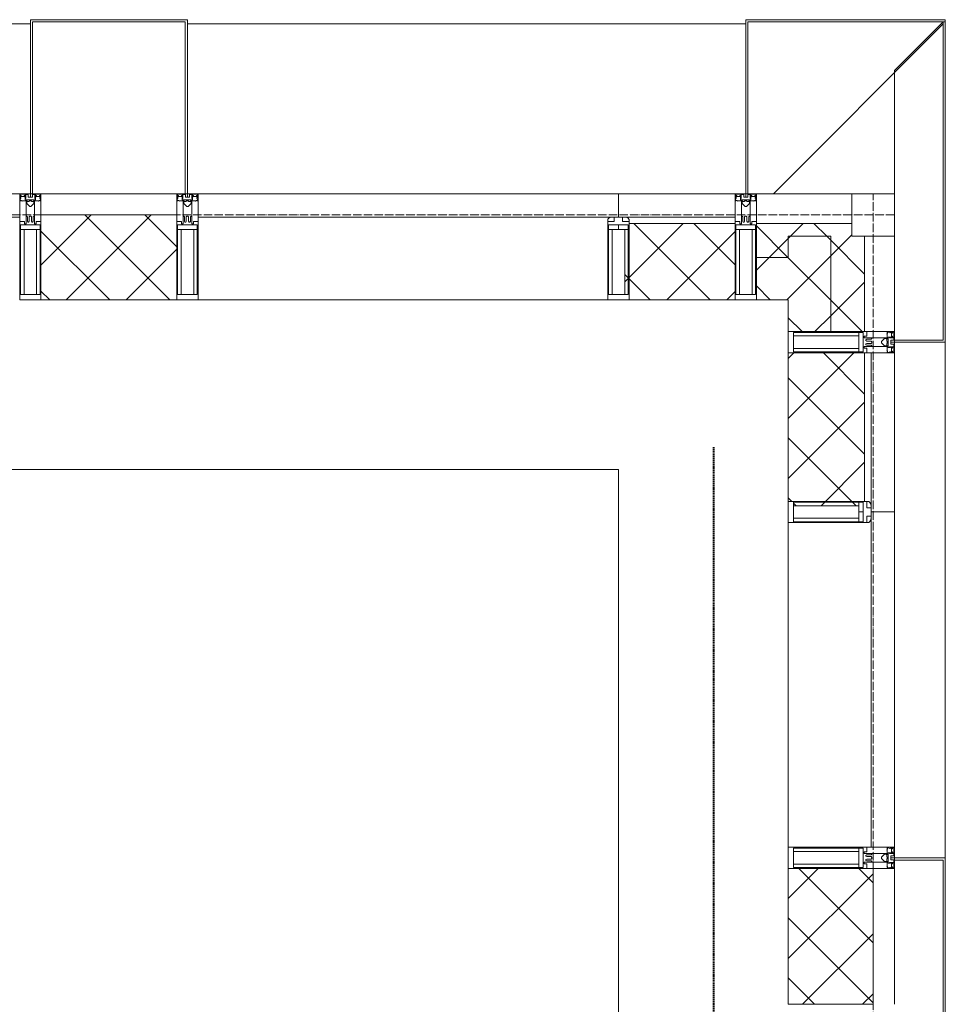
# Model space of a CAD drawing. Header units: millimetres. Extents: x 5617 to 106049, y 7718 to 209339.
# Tile 59 of 63: x 60509 to 62689, y 31240 to 33560. Entities that reach past the tile are written whole.
import ezdxf

# ---------------------------------------------------------------- set-up
doc = ezdxf.new("R2010")
doc.units = ezdxf.units.MM
for name, pattern in [('ADSK_Линия сетки', [25, 20, -2.5, 0, -2.5]), ('Линия сетки', [25, 20, -2.5, 0, -2.5]), ('Штрих_3_1_5_', [4.5, 3, -1.5]), ('Штриховая_ш3 п1_5', [4.5, 3, -1.5])]:
    doc.linetypes.add(name, pattern=pattern)
doc.layers.add('_Разделитель помещений_', color=4, linetype='Штриховая_ш3 п1_5', lineweight=40, true_color=0x00ffff)
for name, color, linetype, lineweight in [('Импосты витража', 7, 'Continuous', 18), ('Колонны', 7, 'Continuous', 18), ('Оси', 7, 'Continuous', 9), ('Панели витража', 7, 'Continuous', 18), ('Перекрытия', 7, 'Continuous', 18), ('Стены разрез', 7, 'Continuous', 40), ('Стены штриховка', 7, 'Continuous', 40), ('Элементы узлов', 7, 'Continuous', 18)]:
    doc.layers.add(name, color=color, linetype=linetype, lineweight=lineweight)
pattern_1 = [(45, (0, 0), (-70.71068, 70.71068), []), (135, (0, 0), (-70.71068, -70.71068), [])]

# ---------------------------------------------------------------- blocks, each defined once
blk = doc.blocks.new('135_SLK_K4_AR_rvt-1-МКСС_К4_L18_61_500_')
at = {"layer": '_Разделитель помещений_', "color": 131, "linetype": 'Штрих_3_1_5_', "true_color": 0xaaffff}
blk.add_line((136374.8, 28600), (136374.8, 32553), dxfattribs=at)
at = {"layer": 'Перекрытия', "color": 253, "true_color": 0xaaaaaa}
for p, q in [((136150, 32500), (131250, 32500)), ((136150, 30800), (136150, 32500))]:
    blk.add_line(p, q, dxfattribs=at)
blk = doc.blocks.new('A_OGR_PAN_Отлив - A_OGR_PAN_Отлив-6070770-МКСС_К4_L18_61_500_')
at = {"layer": 'Колонны', "color": 253, "lineweight": 5, "true_color": 0xaaaaaa}
blk.add_line((607.5, 120), (-607.5, 120), dxfattribs=at)
blk = doc.blocks.new('A_SLK_PAN_Type1 - Прямой тип панели-6537256-МКСС_К4_L18_61_500_')
at = {"layer": 'Колонны', "lineweight": 5}
for p, q in [((-185, 120), (185, 120)), ((-185, 0), (-185, 120)), ((185, 120), (185, 0)), ((-180, 115), (-180, 0)), ((180, 115), (-180, 115)), ((180, 0), (180, 115)), ((-180, 0), (-185, 0)), ((185, 0), (180, 0))]:
    blk.add_line(p, q, dxfattribs=at)
blk = doc.blocks.new('Rectangular Mullion - R_StandardFrame_50Wx250H-5816797-МКСС_К4_L18_61_500_')
at = {"layer": 'Импосты витража', "color": 253, "lineweight": 5, "true_color": 0xaaaaaa}
blk.add_line((136800, 32825), (136800, 33050), dxfattribs=at)
blk = doc.blocks.new('Rectangular Mullion - 50Wx250H-2623690-МКСС_К4_L18_61_500_')
at = {"layer": 'Элементы узлов', "color": 253, "lineweight": 5, "true_color": 0xaaaaaa}
for p, q in [((-25, 65.2), (-25, 250)), ((-25, 250), (0, 250)), ((-23, 237.3), (0, 237.3)), ((-23, 237.3), (-23, 73.6)), ((-14.9, 84), (-14.9, 237.3)), ((25, 250), (0, 250)), ((23, 237.3), (0, 237.3)), ((14.9, 84), (14.9, 237.3)), ((23, 237.3), (23, 73.6)), ((25, 65.2), (25, 250)), ((0, 84), (-23, 84)), ((-0.5, 73.6), (-23, 73.6)), ((-14, 71.3), (-14, 65.2)), ((-10, 71.3), (-14, 71.3)), ((-10, 53), (-10, 71.3)), ((0, 84), (23, 84)), ((0.5, 73.6), (23, 73.6)), ((10, 71.3), (14, 71.3)), ((10, 53), (10, 71.3)), ((14, 71.3), (14, 65.2)), ((-14, 65.2), (-25, 65.2)), ((-8.7, 53), (-10, 53)), ((-10, 53), (-10, 17)), ((-8.7, 53), (-7, 54.7)), ((-7, 65.2), (-5.9, 67.3)), ((-7, 65.2), (-7, 54.7)), ((-4.1, 67.3), (-5.9, 67.3)), ((-4.1, 67.3), (-2.9, 65.1)), ((-2.9, 65.1), (-2.9, 54.6)), ((-1.3, 53), (-2.9, 54.6)), ((0, 53), (-1.3, 53)), ((0, 53), (1.3, 53)), ((1.3, 53), (2.9, 54.6)), ((4.1, 67.3), (2.9, 65.1)), ((2.9, 65.1), (2.9, 54.6)), ((4.1, 67.3), (5.9, 67.3)), ((7, 65.2), (5.9, 67.3)), ((7, 65.2), (7, 54.7)), ((8.7, 53), (7, 54.7)), ((8.7, 53), (10, 53)), ((10, 53), (10, 17)), ((14, 65.2), (25, 65.2)), ((-8.5, 23), (-1.5, 30)), ((-1.5, 30), (0, 30)), ((1.5, 30), (0, 30)), ((8.5, 23), (1.5, 30)), ((-23.8, 14.6), (-25, 14.2)), ((-25, 0), (-25, 14.2)), ((-22.3, 17), (-23.8, 17)), ((-23.8, 17), (-23.8, 14.6)), ((-22.5, 10.6), (-23.8, 14.6)), ((-22.5, 10.6), (-23.7, 9.9)), ((-23.7, 1.3), (-23.7, 9.9)), ((-23.7, 1.3), (-11.8, 1.3)), ((-23.2, 10.2), (-22.5, 8)), ((-22.5, 8), (-22.5, 4.5)), ((-21.3, 4.5), (-22.5, 4.5)), ((-22.3, 17), (-22.3, 16)), ((-22.3, 16), (-21.3, 16)), ((-19, 17.6), (-21.3, 16)), ((-21.3, 4.5), (-21.3, 6.5)), ((-21.3, 6.5), (-14.2, 6.5)), ((-18.4, 16.6), (-19, 17.6)), ((-7.4, 16.6), (-18.4, 16.6)), ((-14.2, 6.5), (-14.2, 4.5)), ((-13.2, 4.5), (-14.2, 4.5)), ((-13.2, 4.5), (-12.2, 7.2)), ((-12.7, 7.6), (-11.3, 11.4)), ((-12.7, 7.6), (-11.8, 6.9)), ((-12.2, 9), (-12.2, 14.8)), ((-12.2, 14.8), (0, 14.8)), ((-11.8, 1.3), (-11.8, 6.9)), ((-10.5, 11.2), (-11.3, 11.4)), ((-10.5, 1.5), (-10.5, 11.2)), ((-4.8, 1.5), (-10.5, 1.5)), ((-10, 17), (-7.5, 17)), ((-8.5, 18.5), (-8.5, 23)), ((-7.5, 18.5), (-8.5, 18.5)), ((-7.5, 17), (-7.5, 18.5)), ((-7.4, 18), (-7.4, 16.6)), ((-2.6, 18), (-7.4, 18)), ((0, 8), (-4.8, 8)), ((-4.8, 1.5), (-4.8, 8)), ((-2.6, 18), (-2.6, 16.8)), ((-2.6, 16.8), (0, 16.8)), ((2.6, 16.8), (0, 16.8)), ((0, 14.8), (0, 16.8)), ((0, 14.8), (0, 16.8)), ((12.2, 14.8), (0, 14.8)), ((0, 0), (0, 8)), ((0, 8), (4.8, 8)), ((0, 0), (0, 8)), ((2.6, 18), (2.6, 16.8)), ((2.6, 18), (7.4, 18)), ((4.8, 1.5), (4.8, 8)), ((4.8, 1.5), (10.5, 1.5)), ((7.4, 18), (7.4, 16.6)), ((7.4, 16.6), (18.4, 16.6)), ((7.5, 18.5), (8.5, 18.5)), ((7.5, 17), (7.5, 18.5)), ((10, 17), (7.5, 17)), ((8.5, 18.5), (8.5, 23)), ((10.5, 11.2), (11.3, 11.4)), ((10.5, 1.5), (10.5, 11.2)), ((12.7, 7.6), (11.3, 11.4)), ((12.7, 7.6), (11.8, 6.9)), ((11.8, 1.3), (11.8, 6.9)), ((23.7, 1.3), (11.8, 1.3)), ((12.2, 9), (12.2, 14.8)), ((13.2, 4.5), (12.2, 7.2)), ((13.2, 4.5), (14.2, 4.5)), ((21.3, 6.5), (14.2, 6.5)), ((14.2, 6.5), (14.2, 4.5)), ((18.4, 16.6), (19, 17.6)), ((19, 17.6), (21.3, 16)), ((22.3, 16), (21.3, 16)), ((21.3, 4.5), (21.3, 6.5)), ((21.3, 4.5), (22.5, 4.5)), ((22.3, 17), (22.3, 16)), ((22.3, 17), (23.8, 17)), ((22.5, 10.6), (23.8, 14.6)), ((22.5, 10.6), (23.7, 9.9)), ((23.2, 10.2), (22.5, 8)), ((22.5, 8), (22.5, 4.5)), ((23.7, 1.3), (23.7, 9.9)), ((23.8, 17), (23.8, 14.6)), ((23.8, 14.6), (25, 14.2)), ((25, 0), (25, 14.2)), ((-25, 0), (0, 0)), ((25, 0), (0, 0))]:
    blk.add_line(p, q, dxfattribs=at)
for centre, start, end in [((-0.5, 73.1), 360, 90), ((0.5, 73.1), 90, 180)]:
    blk.add_arc(centre, 0.5, start, end, dxfattribs=at)
blk = doc.blocks.new('Rectangular Mullion - R_StandardFrame_50Wx250H-5816793-МКСС_К4_L18_61_500_')
at = {"layer": 'Импосты витража', "color": 253, "lineweight": 5, "true_color": 0xaaaaaa}
for p, q in [((-25, 0), (-25, 250)), ((-25, 250), (25, 250)), ((25, 250), (25, 0)), ((25, 0), (-25, 0))]:
    blk.add_line(p, q, dxfattribs=at)
blk = doc.blocks.new('System Panel - A_PAN_Glass-5804311-МКСС_К4_L18_61_500_')
at = {"layer": 'Панели витража', "color": 253, "lineweight": 5, "true_color": 0xaaaaaa}
for p, q in [((395, 0), (-395, 0)), ((-395, 0), (-395, -55)), ((395, -55), (395, 0)), ((-381, -55), (395, -55))]:
    blk.add_line(p, q, dxfattribs=at)
blk = doc.blocks.new('Rectangular Mullion - R_StandardFrame_50Wx250H-5804093-МКСС_К4_L18_61_500_')
at = {"layer": 'Импосты витража', "color": 253, "lineweight": 5, "true_color": 0xaaaaaa}
blk.add_line((136550, 31610), (136550, 32375), dxfattribs=at)
blk = doc.blocks.new('Rectangular Mullion - 50Wx250H-3927046-МКСС_К4_L18_61_500_')
at = {"layer": 'Элементы узлов', "color": 253, "lineweight": 5, "true_color": 0xaaaaaa}
for p, q in [((0, 250), (-25, 250)), ((-25, 250), (-25, 237.3)), ((-25, 65.2), (-25, 250)), ((-25, 250), (0, 250)), ((-23, 237.3), (0, 237.3)), ((-23, 237.3), (0, 237.3)), ((-23, 237.3), (-23, 73.6)), ((0, 237.3), (-14.9, 237.3)), ((-14.9, 237.3), (-14.9, 84)), ((-14.9, 84), (-14.9, 237.3)), ((25, 250), (0, 250)), ((25, 250), (0, 250)), ((14.9, 237.3), (0, 237.3)), ((0, 237.3), (23, 237.3)), ((23, 237.3), (0, 237.3)), ((14.9, 84), (14.9, 237.3)), ((14.9, 84), (14.9, 237.3)), ((23, 237.3), (23, 73.6)), ((25, 237.3), (25, 250)), ((25, 65.2), (25, 250)), ((-25, 73.6), (-25, 65.2)), ((0, 84), (-23, 84)), ((-23, 84), (-23, 73.6)), ((0, 84), (-23, 84)), ((-23, 73.6), (0, 73.6)), ((0, 73.6), (-23, 73.6)), ((-0.5, 73.6), (-23, 73.6)), ((-14.9, 84), (0, 84)), ((0, 84), (14.9, 84)), ((23, 84), (0, 84)), ((0, 84), (0, 73.6)), ((0, 84), (23, 84)), ((0, 73.6), (0, 84)), ((0, 73.6), (23, 73.6)), ((23, 73.6), (0, 73.6)), ((0.5, 73.6), (23, 73.6)), ((23, 73.6), (23, 84)), ((25, 65.2), (25, 73.6)), ((-25, 65.2), (-25, 60.2)), ((-10, 65.2), (-25, 65.2)), ((-25, 65.2), (-25, 60.2)), ((-25, 65.2), (-10, 65.2)), ((-10, 65.2), (-25, 65.2)), ((-10, 55), (-14, 55)), ((-14, 55), (-10, 55)), ((-10, 55), (-10, 65.2)), ((-10, 65.2), (-10, 55)), ((-10, 55), (-10, 65.2)), ((-10, 55), (0, 55)), ((0, 55), (-10, 55)), ((0, 55), (10, 55)), ((0, 55), (10, 55)), ((10, 65.2), (10, 55)), ((25, 65.2), (10, 65.2)), ((10, 55), (10, 65.2)), ((10, 65.2), (25, 65.2)), ((10, 65.2), (25, 65.2)), ((10, 55), (10, 65.2)), ((10, 55), (14, 55)), ((10, 55), (14, 55)), ((25, 65.2), (25, 60.2)), ((25, 60.2), (25, 65.2))]:
    blk.add_line(p, q, dxfattribs=at)
for centre, start, end in [((-14, 69.1), 218.9723, 270), ((-14, 69.1), 218.9723, 270), ((-14, 69.1), 218.9723, 270), ((14, 69.1), 270, 321.0277), ((14, 69.1), 270, 321.0277), ((14, 69.1), 270, 321.0277)]:
    blk.add_arc(centre, 14.1, start, end, dxfattribs=at)
blk = doc.blocks.new('Rectangular Mullion - R_InvisibleFrame_50Wx250H-3980528-МКСС_К4_L18_61_500_')
at = {"layer": 'Импосты витража', "color": 253, "lineweight": 5, "true_color": 0xaaaaaa}
for p, q in [((-25, 73.6), (-25, 237.3)), ((25, 237.3), (25, 73.6))]:
    blk.add_line(p, q, dxfattribs=at)
blk = doc.blocks.new('Rectangular Mullion - R_StandardFrame_50Wx250H-5804033-МКСС_К4_L18_61_500_')
at = {"layer": 'Импосты витража', "color": 253, "lineweight": 5, "true_color": 0xaaaaaa}
blk.add_line((136800, 20340), (136800, 20660), dxfattribs=at)
blk = doc.blocks.new('Rectangular Mullion - R_StandardFrame_50Wx250H-V56-МКСС_К4_L18_61_500_')
at = {"layer": 'Импосты витража', "color": 253, "lineweight": 5, "true_color": 0xaaaaaa}
for p, q in [((-25, 0), (-25, 250)), ((-25, 250), (25, 250)), ((25, 250), (25, 0)), ((0, 0), (-25, 0)), ((25, 0), (5, 0))]:
    blk.add_line(p, q, dxfattribs=at)
blk = doc.blocks.new('Quad Corner Mullion - Q_0_100_-50-7512949-МКСС_К4_L18_61_500_')
at = {"layer": 'Импосты витража', "color": 253, "lineweight": 5, "true_color": 0xaaaaaa}
for p, q in [((-100, 100), (0, 100)), ((-100, 0), (-100, 100)), ((0, 100), (0, 0)), ((0, 0), (-100, 0))]:
    blk.add_line(p, q, dxfattribs=at)
blk = doc.blocks.new('Rectangular Mullion - R_InvisibleFrame_50Wx250H-7511670-МКСС_К4_L18_61_500_')
at = {"layer": 'Импосты витража', "color": 253, "lineweight": 5, "true_color": 0xaaaaaa}
for p, q in [((-25, 73.6), (-25, 237.3)), ((25, 237.3), (25, 73.6))]:
    blk.add_line(p, q, dxfattribs=at)
blk = doc.blocks.new('Rectangular Mullion - R_StandardFrame_50Wx250H-7511671-МКСС_К4_L18_61_500_')
at = {"layer": 'Импосты витража', "color": 253, "lineweight": 5, "true_color": 0xaaaaaa}
for p, q in [((-25, 0), (-25, 250)), ((-25, 250), (25, 250)), ((25, 250), (25, 0)), ((25, 0), (-25, 0))]:
    blk.add_line(p, q, dxfattribs=at)
blk = doc.blocks.new('Rectangular Mullion - R_StandardFrame_50Wx250H-5816798-МКСС_К4_L18_61_500_')
at = {"layer": 'Импосты витража', "color": 253, "lineweight": 5, "true_color": 0xaaaaaa}
blk.add_line((136700, 33150), (136475, 33150), dxfattribs=at)
blk = doc.blocks.new('System Panel - A_PAN_Glass-7516193-МКСС_К4_L18_61_500_')
at = {"layer": 'Панели витража', "color": 253, "lineweight": 5, "true_color": 0xaaaaaa}
for p, q in [((495, 0), (-495, 0)), ((-495, 0), (-495, -55)), ((495, -55), (495, 0)), ((-495, -55), (481, -55))]:
    blk.add_line(p, q, dxfattribs=at)
blk = doc.blocks.new('Rectangular Mullion - R_StandardFrame_50Wx250H-5976673-МКСС_К4_L18_61_500_')
at = {"layer": 'Импосты витража', "color": 253, "lineweight": 5, "true_color": 0xaaaaaa}
blk.add_line((136125, 32900), (135160, 32900), dxfattribs=at)
blk = doc.blocks.new('Rectangular Mullion - R_StandardFrame_50Wx250H-7511672-МКСС_К4_L18_61_500_')
at = {"layer": 'Импосты витража', "color": 253, "lineweight": 5, "true_color": 0xaaaaaa}
for p, q in [((-25, 0), (-25, 250)), ((-25, 250), (25, 250)), ((25, 250), (25, 0)), ((-5, 0), (-25, 0)), ((25, 0), (0, 0))]:
    blk.add_line(p, q, dxfattribs=at)
blk = doc.blocks.new('Rectangular Mullion - R_StandardFrame_50Wx250H-V60-МКСС_К4_L18_61_500_')
at = {"layer": 'Импосты витража', "color": 253, "lineweight": 5, "true_color": 0xaaaaaa}
for p, q in [((-25, 0), (-25, 250)), ((-25, 250), (25, 250)), ((25, 250), (25, 0)), ((0, 0), (-25, 0)), ((25, 0), (5, 0))]:
    blk.add_line(p, q, dxfattribs=at)
blk = doc.blocks.new('System Panel - A_PAN_Glass-7513417-МКСС_К4_L18_61_500_')
at = {"layer": 'Панели витража', "color": 253, "lineweight": 5, "true_color": 0xaaaaaa}
for p, q in [((656.25, 0), (-656.25, 0)), ((-656.25, 0), (-656.25, -55)), ((656.25, -55), (656.25, 0)), ((-656.25, -55), (656.25, -55))]:
    blk.add_line(p, q, dxfattribs=at)
blk = doc.blocks.new('A_SLK_PAN_Type1 - Прямой тип панели-6538306-МКСС_К4_L18_61_500_')
at = {"layer": 'Колонны', "lineweight": 5}
for p, q in [((-180, 0), (-185, 0)), ((-185, 0), (-185, -410)), ((-180, -405), (-180, 0)), ((160, 0), (-160, 0)), ((180, 0), (180, -405)), ((185, 0), (180, 0)), ((185, -410), (185, 0)), ((-185, -410), (185, -410)), ((180, -405), (-180, -405))]:
    blk.add_line(p, q, dxfattribs=at)
blk = doc.blocks.new('A_OGR_PAN_Отлив - A_OGR_PAN_Отлив-6268373-МКСС_К4_L18_61_500_')
at = {"layer": 'Колонны', "color": 253, "lineweight": 5, "true_color": 0xaaaaaa}
blk.add_line((657.5, 400), (-657.5, 400), dxfattribs=at)
blk = doc.blocks.new('A_OGR_PAN_Отлив - A_OGR_PAN_Отлив-6265609-МКСС_К4_L18_61_500_')
at = {"layer": 'Колонны', "color": 253, "lineweight": 5, "true_color": 0xaaaaaa}
blk.add_line((681.25, 400), (-681.25, 400), dxfattribs=at)
blk = doc.blocks.new('135_SLK_K4_AR_FCD_rvt-1-МКСС_К4_L18_61_500_')
at = {"layer": 'Стены разрез', "lineweight": 5, "true_color": 0xaaaaaa}
h = blk.add_hatch(dxfattribs=at)
h.set_pattern_fill('FP_4', color=253, style=0, pattern_type=2)
h.set_pattern_definition(pattern_1)
h.paths.add_polyline_path([(135110, 32900), (135110, 33100), (134790, 33100), (134790, 32900), (134977.2, 32900)])
h = blk.add_hatch(dxfattribs=at)
h.set_pattern_fill('FP_4', color=253, style=0, pattern_type=2)
h.set_pattern_definition(pattern_1)
h.paths.add_polyline_path([(136425, 32900), (136425, 33080), (136175, 33080), (136175, 33076.4), (136173, 33076.4), (136173, 33066), (136164.9, 33066), (136164.9, 32912.7), (136175, 32912.7), (136175, 32900), (136372.4, 32900)])
h = blk.add_hatch(dxfattribs=at)
h.set_pattern_fill('FP_4', color=253, style=0, pattern_type=2)
h.set_pattern_definition(pattern_1)
h.paths.add_polyline_path([(136550, 33000), (136550, 33050), (136700, 33050), (136700, 33080), (136475, 33080), (136475, 33000)])
h = blk.add_hatch(dxfattribs=at)
h.set_pattern_fill('FP_4', color=253, style=0, pattern_type=2)
h.set_pattern_definition(pattern_1)
h.paths.add_polyline_path([(136550, 32825), (136650, 32825), (136650, 33050), (136550, 33050), (136550, 32900)])
h = blk.add_hatch(dxfattribs=at)
h.set_pattern_fill('FP_4', color=253, style=0, pattern_type=2)
h.set_pattern_definition(pattern_1)
h.paths.add_polyline_path([(136650, 32825), (136730, 32825), (136730, 33050), (136650, 33050)])
h = blk.add_hatch(dxfattribs=at)
h.set_pattern_fill('FP_4', color=253, style=0, pattern_type=2)
h.set_pattern_definition(pattern_1)
h.paths.add_polyline_path([(136550, 32900), (136550, 33000), (136475, 33000), (136475, 32900)])
h = blk.add_hatch(dxfattribs=at)
h.set_pattern_fill('FP_4', color=253, style=0, pattern_type=2)
h.set_pattern_definition(pattern_1)
h.paths.add_polyline_path([(136614.1, 32414.9), (136716, 32414.9), (136716, 32423), (136726.5, 32423), (136726.5, 32425), (136730, 32425), (136730, 32775), (136550, 32775), (136550, 32425), (136562.7, 32425), (136562.7, 32414.9)])
h = blk.add_hatch(dxfattribs=at)
h.set_pattern_fill('FP_4', color=253, style=0, pattern_type=2)
h.set_pattern_definition(pattern_1)
h.paths.add_polyline_path([(136750, 31240), (136750, 31560), (136550, 31560), (136550, 31240)])
at = {"layer": 'Колонны', "lineweight": 5}
for p, q in [((136920, 33560), (136450, 33560)), ((136450, 33560), (136450, 33150)), ((136455, 33150), (136455, 33555)), ((136455, 33555), (136920, 33555)), ((136515, 33150), (136915, 33550)), ((136915, 33555), (136800, 33440)), ((136920, 33555), (136915, 33555)), ((136915, 33555), (136915, 32805)), ((136920, 33555), (136920, 33560)), ((136920, 32800), (136920, 33555)), ((136800, 33440), (136800, 33150)), ((136450, 33150), (136455, 33150)), ((136800, 32805), (136800, 32800)), ((136915, 32805), (136800, 32805)), ((136800, 32800), (136920, 32800))]:
    blk.add_line(p, q, dxfattribs=at)
at = {"layer": 'Стены разрез', "color": 253, "lineweight": 9, "true_color": 0xaaaaaa}
for p, q in [((136425, 33150), (136150, 33150)), ((136150, 33150), (136150, 33095)), ((136425, 32900), (136425, 33150)), ((135110, 33100), (134790, 33100)), ((134790, 33100), (134790, 32900)), ((135110, 32900), (135110, 33100)), ((136700, 33080), (136475, 33080)), ((136475, 33080), (136475, 32900)), ((136700, 33050), (136700, 33080)), ((136730, 33050), (136700, 33050)), ((136730, 32825), (136730, 33050)), ((134790, 32900), (135110, 32900)), ((136175, 32900), (136425, 32900)), ((136475, 32900), (136550, 32900)), ((136550, 32900), (136550, 32825)), ((136550, 32825), (136730, 32825)), ((136550, 32775), (136550, 32425)), ((136800, 32775), (136550, 32775)), ((136800, 32400), (136800, 32775)), ((136745, 32400), (136800, 32400)), ((136550, 31560), (136550, 31240)), ((136750, 31560), (136550, 31560)), ((136750, 31240), (136750, 31560)), ((136550, 31240), (136750, 31240))]:
    blk.add_line(p, q, dxfattribs=at)
at = {"layer": 'Стены штриховка', "color": 253, "lineweight": 9, "true_color": 0xaaaaaa}
for p, q in [((136425, 33095), (136164, 33095)), ((136425, 33080), (136175, 33080)), ((136550, 33050), (136550, 33000)), ((136650, 33050), (136550, 33050)), ((136550, 33000), (136550, 33050)), ((136550, 33050), (136650, 33050)), ((136650, 32825), (136650, 33050)), ((136550, 33000), (136475, 33000)), ((136730, 32425), (136730, 32775)), ((136745, 32414), (136745, 32775))]:
    blk.add_line(p, q, dxfattribs=at)
at = {"layer": 'Импосты витража', "color": 253, "lineweight": 5, "true_color": 0xaaaaaa, "extrusion": (0, 0, -1)}
for name, p, rotation in [('Rectangular Mullion - 50Wx250H-2623690-МКСС_К4_L18_61_500_', (-134765, 33150), 180), ('Rectangular Mullion - R_StandardFrame_50Wx250H-V60-МКСС_К4_L18_61_500_', (-134765, 33150), 180), ('Rectangular Mullion - 50Wx250H-2623690-МКСС_К4_L18_61_500_', (-135135, 33150), 180), ('Rectangular Mullion - R_StandardFrame_50Wx250H-7511672-МКСС_К4_L18_61_500_', (-135135, 33150), 180), ('Rectangular Mullion - 50Wx250H-2623690-МКСС_К4_L18_61_500_', (-136450, 33150), 180), ('Rectangular Mullion - R_StandardFrame_50Wx250H-7511671-МКСС_К4_L18_61_500_', (-136450, 33150), 180), ('Quad Corner Mullion - Q_0_100_-50-7512949-МКСС_К4_L18_61_500_', (-136800, 33150), 180), ('Rectangular Mullion - 50Wx250H-3927046-МКСС_К4_L18_61_500_', (-136150, 33150), 180), ('Rectangular Mullion - R_InvisibleFrame_50Wx250H-7511670-МКСС_К4_L18_61_500_', (-136150, 33150), 180), ('Rectangular Mullion - 50Wx250H-2623690-МКСС_К4_L18_61_500_', (-136800, 32800), 270), ('Rectangular Mullion - R_StandardFrame_50Wx250H-5816793-МКСС_К4_L18_61_500_', (-136800, 32800), 270), ('Rectangular Mullion - 50Wx250H-3927046-МКСС_К4_L18_61_500_', (-136800, 32400), 270), ('Rectangular Mullion - R_InvisibleFrame_50Wx250H-3980528-МКСС_К4_L18_61_500_', (-136800, 32400), 270), ('Rectangular Mullion - 50Wx250H-2623690-МКСС_К4_L18_61_500_', (-136800, 31585), 270), ('Rectangular Mullion - R_StandardFrame_50Wx250H-V56-МКСС_К4_L18_61_500_', (-136800, 31585), 270)]:
    blk.add_blockref(name, p, dxfattribs=dict(at, rotation=rotation))
at = {"layer": 'Импосты витража', "color": 253, "lineweight": 5, "true_color": 0xaaaaaa}
for name, p in [('Rectangular Mullion - R_StandardFrame_50Wx250H-5816798-МКСС_К4_L18_61_500_', (0, 0)), ('Rectangular Mullion - R_StandardFrame_50Wx250H-5816797-МКСС_К4_L18_61_500_', (0, 0)), ('Rectangular Mullion - R_StandardFrame_50Wx250H-5976673-МКСС_К4_L18_61_500_', (0, 0)), ('Rectangular Mullion - R_StandardFrame_50Wx250H-5804093-МКСС_К4_L18_61_500_', (0, 0)), ('Rectangular Mullion - R_StandardFrame_50Wx250H-5804033-МКСС_К4_L18_61_500_', (0, 10900))]:
    blk.add_blockref(name, p, dxfattribs=at)
at = {"layer": 'Колонны', "color": 253, "lineweight": 5, "true_color": 0xaaaaaa}
for name, p in [('A_OGR_PAN_Отлив - A_OGR_PAN_Отлив-6265609-МКСС_К4_L18_61_500_', (134083.8, 33150)), ('A_OGR_PAN_Отлив - A_OGR_PAN_Отлив-6268373-МКСС_К4_L18_61_500_', (135792.5, 33150))]:
    blk.add_blockref(name, p, dxfattribs=at)
for name, p, rotation in [('A_SLK_PAN_Type1 - Прямой тип панели-6538306-МКСС_К4_L18_61_500_', (134950, 33150), 180), ('A_OGR_PAN_Отлив - A_OGR_PAN_Отлив-6070770-МКСС_К4_L18_61_500_', (136800, 32192.5), 269.9999999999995), ('A_SLK_PAN_Type1 - Прямой тип панели-6537256-МКСС_К4_L18_61_500_', (136800, 31400), 269.9999999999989)]:
    blk.add_blockref(name, p, dxfattribs=dict(at, rotation=rotation))
at = {"layer": 'Панели витража', "color": 253, "lineweight": 5, "true_color": 0xaaaaaa}
for name, p in [('System Panel - A_PAN_Glass-7513417-МКСС_К4_L18_61_500_', (134083.8, 33150)), ('System Panel - A_PAN_Glass-7516193-МКСС_К4_L18_61_500_', (135655, 33150))]:
    blk.add_blockref(name, p, dxfattribs=at)
at = {"layer": 'Панели витража', "color": 253, "lineweight": 5, "true_color": 0xaaaaaa, "rotation": 270}
blk.add_blockref('System Panel - A_PAN_Glass-5804311-МКСС_К4_L18_61_500_', (136800, 32005), dxfattribs=at)

msp = doc.modelspace()

# ---------------------------------------------------------------- linework, layer by layer
at = {"layer": 'Оси', "linetype": 'Линия сетки'}
msp.add_line((62519, 12025.7), (62519, 33150), dxfattribs=at)
at = {"layer": 'Оси', "linetype": 'ADSK_Линия сетки'}
msp.add_line((62569, 33100), (24700.4, 33100), dxfattribs=at)

# ---------------------------------------------------------------- block references
at = {"lineweight": 5}
for name in ['135_SLK_K4_AR_FCD_rvt-1-МКСС_К4_L18_61_500_', '135_SLK_K4_AR_rvt-1-МКСС_К4_L18_61_500_']:
    msp.add_blockref(name, (-74231, 0), dxfattribs=at)

doc.saveas('drawing.dxf')
